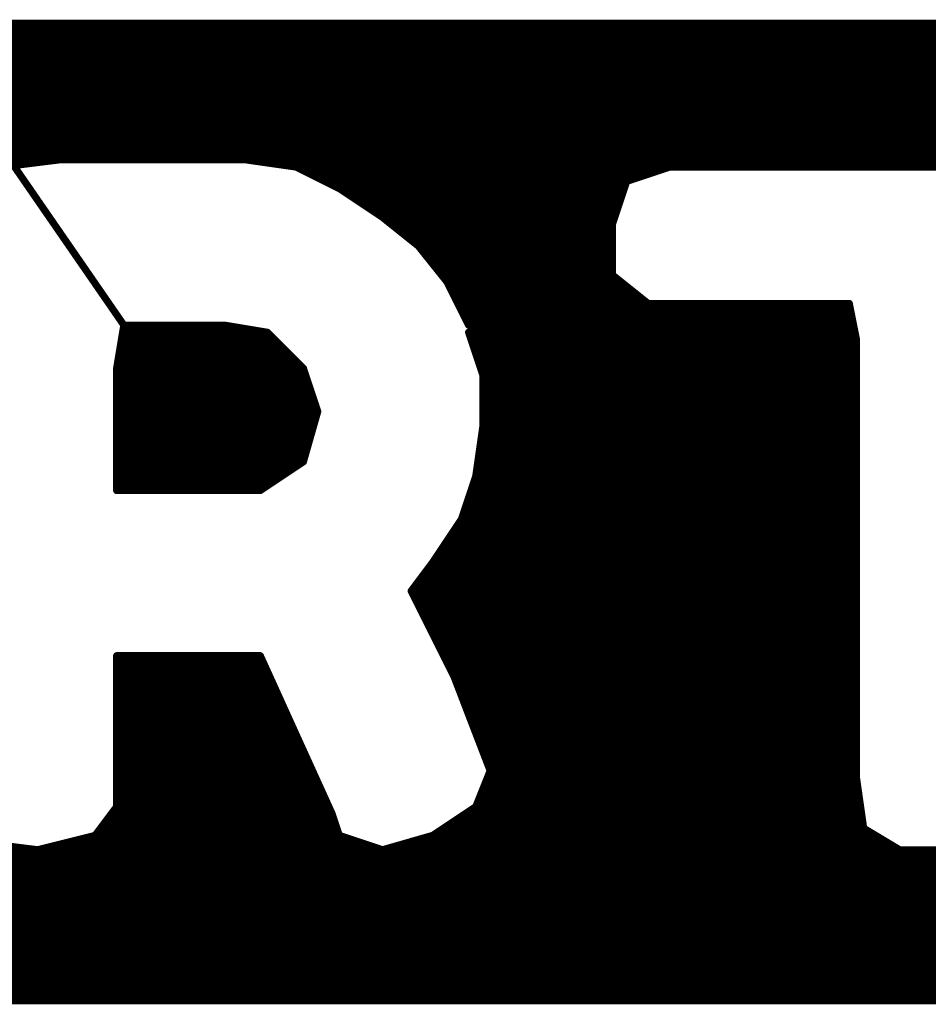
# Model space of a CAD drawing. Extents: x -35 to 35, y -57 to 81.
# Tile 67 of 153: x 6.16 to 7.42, y 9.47 to 10.85. Entities that reach past the tile are written whole.
import ezdxf

# ---------------------------------------------------------------- set-up
doc = ezdxf.new("R2010")
doc.units = 0
doc.layers.add('21', color=7, linetype='CONTINUOUS')

msp = doc.modelspace()

# ---------------------------------------------------------------- linework, layer by layer
at = {"layer": '21', "const_width": 0.01}
for points in [[(9.054, 10.84), (6.014, 10.84)], [(6.014, 10.84), (6.304, 10.42)], [(6.304, 10.42), (6.014, 10.84)], [(6.0209, 10.83), (9.124, 10.83)], [(6.0278, 10.82), (9.154, 10.82)], [(6.0347, 10.81), (9.184, 10.81)], [(6.0416, 10.8), (9.219, 10.8)], [(6.0485, 10.79), (9.254, 10.79)], [(6.0554, 10.78), (9.274, 10.78)], [(6.0623, 10.77), (9.294, 10.77)], [(6.0692, 10.76), (9.314, 10.76)], [(6.0761, 10.75), (9.334, 10.75)], [(6.0831, 10.74), (9.354, 10.74)], [(6.09, 10.73), (9.374, 10.73)], [(6.0969, 10.72), (9.3865, 10.72)], [(6.1038, 10.71), (9.399, 10.71)], [(6.1107, 10.7), (9.4115, 10.7)], [(6.1176, 10.69), (9.424, 10.69)], [(6.1245, 10.68), (9.434, 10.68)], [(6.1314, 10.67), (9.444, 10.67)], [(6.1383, 10.66), (8.694, 10.66)], [(6.134, 10.64), (6.214, 10.65)], [(6.1452, 10.65), (8.682, 10.65)], [(6.214, 10.65), (6.474, 10.65)], [(6.474, 10.65), (6.544, 10.64)], [(6.544, 10.64), (6.604, 10.61)], [(6.544, 10.64), (8.154, 10.64)], [(7.004, 10.62), (7.064, 10.64)], [(7.064, 10.64), (7.834, 10.64)], [(6.564, 10.63), (7.034, 10.63)], [(6.1659, 10.62), (6.1659, 10.62)], [(6.584, 10.62), (7.004, 10.62)], [(6.984, 10.56), (7.004, 10.62)], [(6.1728, 10.61), (6.1728, 10.61)], [(6.1797, 10.6), (6.1797, 10.6)], [(6.604, 10.61), (6.664, 10.57)], [(6.604, 10.61), (7.0007, 10.61)], [(6.619, 10.6), (6.9973, 10.6)], [(6.1866, 10.59), (6.1866, 10.59)], [(6.634, 10.59), (6.994, 10.59)], [(6.1935, 10.58), (6.1935, 10.58)], [(6.649, 10.58), (6.9907, 10.58)], [(6.2004, 10.57), (6.2004, 10.57)], [(6.2073, 10.56), (6.2073, 10.56)], [(6.664, 10.57), (6.714, 10.53)], [(6.664, 10.57), (6.9873, 10.57)], [(6.6765, 10.56), (6.984, 10.56)], [(6.984, 10.49), (6.984, 10.56)], [(6.2142, 10.55), (6.2142, 10.55)], [(6.689, 10.55), (6.984, 10.55)], [(6.2211, 10.54), (6.2211, 10.54)], [(6.7015, 10.54), (6.984, 10.54)], [(6.228, 10.53), (6.2281, 10.53)], [(6.235, 10.52), (6.235, 10.52)], [(6.714, 10.53), (6.754, 10.48)], [(6.714, 10.53), (6.984, 10.53)], [(6.722, 10.52), (6.984, 10.52)], [(6.2419, 10.51), (6.2419, 10.51)], [(6.73, 10.51), (6.984, 10.51)], [(6.2488, 10.5), (6.2488, 10.5)], [(6.2557, 10.49), (6.2557, 10.49)], [(6.738, 10.5), (6.984, 10.5)], [(6.746, 10.49), (6.984, 10.49)], [(6.784, 10.42), (6.984, 10.49)], [(6.984, 10.49), (6.784, 10.41)], [(7.034, 10.45), (6.984, 10.49)], [(6.2626, 10.48), (6.2626, 10.48)], [(6.754, 10.48), (6.784, 10.42)], [(6.754, 10.48), (6.9554, 10.48)], [(6.959, 10.48), (6.9965, 10.48)], [(6.2695, 10.47), (6.2695, 10.47)], [(6.759, 10.47), (6.9269, 10.47)], [(6.934, 10.47), (7.009, 10.47)], [(6.2764, 10.46), (6.2764, 10.46)], [(6.2833, 10.45), (6.2833, 10.45)], [(6.764, 10.46), (6.8983, 10.46)], [(6.769, 10.45), (6.8697, 10.45)], [(6.884, 10.45), (7.034, 10.45)], [(6.909, 10.46), (7.0215, 10.46)], [(7.314, 10.45), (7.034, 10.45)], [(7.324, 10.4), (7.314, 10.45)], [(6.2902, 10.44), (6.2902, 10.44)], [(6.774, 10.44), (6.8411, 10.44)], [(6.859, 10.44), (7.316, 10.44)], [(6.2971, 10.43), (6.2971, 10.43)], [(6.779, 10.43), (6.8126, 10.43)], [(6.834, 10.43), (7.318, 10.43)], [(6.294, 10.36), (6.304, 10.42)], [(6.3023, 10.41), (6.504, 10.41)], [(6.304, 10.42), (6.444, 10.42)], [(6.444, 10.42), (6.504, 10.41)], [(6.504, 10.41), (6.554, 10.36)], [(6.784, 10.41), (6.804, 10.35)], [(6.784, 10.41), (7.322, 10.41)], [(6.809, 10.42), (7.32, 10.42)], [(6.3007, 10.4), (6.514, 10.4)], [(6.7873, 10.4), (7.324, 10.4)], [(7.324, 9.79), (7.324, 10.4)], [(6.2973, 10.38), (6.534, 10.38)], [(6.299, 10.39), (6.524, 10.39)], [(6.7907, 10.39), (7.324, 10.39)], [(6.794, 10.38), (7.324, 10.38)], [(6.2957, 10.37), (6.544, 10.37)], [(6.7973, 10.37), (7.324, 10.37)], [(6.294, 10.19), (6.294, 10.36)], [(6.294, 10.36), (6.554, 10.36)], [(6.554, 10.36), (6.574, 10.3)], [(6.8007, 10.36), (7.324, 10.36)], [(6.294, 10.35), (6.5573, 10.35)], [(6.294, 10.34), (6.5607, 10.34)], [(6.804, 10.35), (6.804, 10.28)], [(6.804, 10.35), (7.324, 10.35)], [(6.804, 10.34), (7.324, 10.34)], [(6.294, 10.33), (6.564, 10.33)], [(6.804, 10.33), (7.324, 10.33)], [(6.294, 10.32), (6.5673, 10.32)], [(6.804, 10.32), (7.324, 10.32)], [(6.294, 10.31), (6.5707, 10.31)], [(6.294, 10.3), (6.574, 10.3)], [(6.574, 10.3), (6.554, 10.23)], [(6.804, 10.31), (7.324, 10.31)], [(6.804, 10.3), (7.324, 10.3)], [(6.294, 10.29), (6.5711, 10.29)], [(6.804, 10.29), (7.324, 10.29)], [(6.294, 10.28), (6.5683, 10.28)], [(6.804, 10.28), (6.794, 10.21)], [(6.804, 10.28), (7.324, 10.28)], [(6.294, 10.27), (6.5654, 10.27)], [(6.294, 10.26), (6.5626, 10.26)], [(6.8011, 10.26), (7.324, 10.26)], [(6.8026, 10.27), (7.324, 10.27)], [(6.294, 10.25), (6.5597, 10.25)], [(6.7997, 10.25), (7.324, 10.25)], [(6.294, 10.24), (6.5569, 10.24)], [(6.294, 10.23), (6.554, 10.23)], [(6.554, 10.23), (6.494, 10.19)], [(6.7969, 10.23), (7.324, 10.23)], [(6.7983, 10.24), (7.324, 10.24)], [(6.294, 10.22), (6.539, 10.22)], [(6.7954, 10.22), (7.324, 10.22)], [(6.294, 10.21), (6.524, 10.21)], [(6.794, 10.21), (6.774, 10.15)], [(6.794, 10.21), (7.324, 10.21)], [(6.294, 10.2), (6.509, 10.2)], [(6.494, 10.19), (6.294, 10.19)], [(6.294, 10.19), (6.494, 10.19)], [(6.7873, 10.19), (7.324, 10.19)], [(6.7907, 10.2), (7.324, 10.2)], [(6.784, 10.18), (7.324, 10.18)], [(6.7807, 10.17), (7.324, 10.17)], [(6.774, 10.15), (6.734, 10.09)], [(6.774, 10.15), (7.324, 10.15)], [(6.7773, 10.16), (7.324, 10.16)], [(6.7673, 10.14), (7.324, 10.14)], [(6.754, 10.12), (7.324, 10.12)], [(6.7607, 10.13), (7.324, 10.13)], [(6.7473, 10.11), (7.324, 10.11)], [(6.7407, 10.1), (7.324, 10.1)], [(6.734, 10.09), (6.704, 10.05)], [(6.7265, 10.08), (7.324, 10.08)], [(6.734, 10.09), (7.324, 10.09)], [(6.719, 10.07), (7.324, 10.07)], [(6.7115, 10.06), (7.324, 10.06)], [(6.704, 10.05), (6.764, 9.93)], [(6.704, 10.05), (7.324, 10.05)], [(6.709, 10.04), (7.324, 10.04)], [(6.714, 10.03), (7.324, 10.03)], [(6.719, 10.02), (7.324, 10.02)], [(6.724, 10.01), (7.324, 10.01)], [(6.729, 10), (7.324, 10)], [(6.734, 9.99), (7.324, 9.99)], [(6.739, 9.98), (7.324, 9.98)], [(6.744, 9.97), (7.324, 9.97)], [(6.494, 9.96), (6.294, 9.96)], [(6.294, 9.96), (6.294, 9.75)], [(6.594, 9.74), (6.494, 9.96)], [(6.749, 9.96), (7.324, 9.96)], [(6.294, 9.95), (6.4985, 9.95)], [(6.754, 9.95), (7.324, 9.95)], [(6.294, 9.94), (6.5031, 9.94)], [(6.294, 9.93), (6.5076, 9.93)], [(6.759, 9.94), (7.324, 9.94)], [(6.764, 9.93), (6.814, 9.8)], [(6.764, 9.93), (7.324, 9.93)], [(6.294, 9.92), (6.5122, 9.92)], [(6.7678, 9.92), (7.324, 9.92)], [(6.294, 9.91), (6.5167, 9.91)], [(6.7717, 9.91), (7.324, 9.91)], [(6.294, 9.9), (6.5213, 9.9)], [(6.294, 9.89), (6.5258, 9.89)], [(6.7755, 9.9), (7.324, 9.9)], [(6.7794, 9.89), (7.324, 9.89)], [(6.294, 9.88), (6.5304, 9.88)], [(6.7832, 9.88), (7.324, 9.88)], [(6.294, 9.87), (6.5349, 9.87)], [(6.294, 9.86), (6.5395, 9.86)], [(6.7871, 9.87), (7.324, 9.87)], [(6.7909, 9.86), (7.324, 9.86)], [(6.294, 9.85), (6.544, 9.85)], [(6.7948, 9.85), (7.324, 9.85)], [(6.294, 9.84), (6.5485, 9.84)], [(6.7986, 9.84), (7.324, 9.84)], [(6.294, 9.83), (6.5531, 9.83)], [(6.294, 9.82), (6.5576, 9.82)], [(6.8025, 9.83), (7.324, 9.83)], [(6.8063, 9.82), (7.324, 9.82)], [(6.294, 9.81), (6.5622, 9.81)], [(6.8102, 9.81), (7.324, 9.81)], [(6.294, 9.8), (6.5667, 9.8)], [(6.814, 9.8), (6.794, 9.75)], [(6.814, 9.8), (7.324, 9.8)], [(6.294, 9.79), (6.5713, 9.79)], [(6.294, 9.78), (6.5758, 9.78)], [(6.806, 9.78), (7.3254, 9.78)], [(6.81, 9.79), (7.324, 9.79)], [(7.334, 9.72), (7.324, 9.79)], [(6.294, 9.77), (6.5804, 9.77)], [(6.802, 9.77), (7.3269, 9.77)], [(6.294, 9.75), (6.264, 9.71)], [(6.294, 9.76), (6.5849, 9.76)], [(6.294, 9.75), (6.5895, 9.75)], [(6.794, 9.75), (6.734, 9.71)], [(6.794, 9.75), (7.3297, 9.75)], [(6.798, 9.76), (7.3283, 9.76)], [(6.2865, 9.74), (6.594, 9.74)], [(6.604, 9.71), (6.594, 9.74)], [(6.779, 9.74), (7.3311, 9.74)], [(6.279, 9.73), (6.5973, 9.73)], [(6.764, 9.73), (7.3326, 9.73)], [(6.264, 9.71), (6.184, 9.69)], [(6.264, 9.71), (6.604, 9.71)], [(6.2715, 9.72), (6.6007, 9.72)], [(6.664, 9.69), (6.604, 9.71)], [(6.734, 9.71), (6.664, 9.69)], [(6.734, 9.71), (7.3507, 9.71)], [(6.749, 9.72), (7.334, 9.72)], [(7.384, 9.69), (7.334, 9.72)], [(6.184, 9.69), (6.104, 9.7)], [(6.224, 9.7), (6.634, 9.7)], [(6.699, 9.7), (7.3673, 9.7)], [(5.524, 9.69), (6.184, 9.69)], [(6.184, 9.69), (6.664, 9.69)], [(6.664, 9.69), (7.384, 9.69)], [(7.464, 9.69), (7.384, 9.69)], [(5.534, 9.68), (9.484, 9.68)], [(5.544, 9.67), (9.474, 9.67)], [(5.554, 9.66), (9.4615, 9.66)], [(5.564, 9.65), (9.449, 9.65)], [(5.574, 9.64), (9.4365, 9.64)], [(5.5865, 9.63), (9.424, 9.63)], [(5.599, 9.62), (9.4115, 9.62)], [(5.6115, 9.61), (9.399, 9.61)], [(5.624, 9.6), (9.3865, 9.6)], [(5.644, 9.59), (9.374, 9.59)], [(5.664, 9.58), (9.354, 9.58)], [(5.684, 9.57), (9.334, 9.57)], [(5.704, 9.56), (9.314, 9.56)], [(5.724, 9.55), (9.294, 9.55)], [(5.744, 9.54), (9.274, 9.54)], [(5.7673, 9.53), (9.254, 9.53)], [(5.7907, 9.52), (9.219, 9.52)], [(5.814, 9.51), (9.184, 9.51)], [(5.874, 9.5), (9.154, 9.5)], [(5.944, 9.49), (9.124, 9.49)], [(6.014, 9.48), (9.054, 9.48)], [(6.014, 9.48), (9.054, 9.48)]]:
    msp.add_lwpolyline(points, dxfattribs=at)
at = {"layer": '21', "const_width": 0.005}
for points in [[(6.214, 10.6525, 1), (6.214, 10.6475)], [(6.2143, 10.6475, 1), (6.2137, 10.6525)], [(6.4744, 10.6525, 1), (6.4736, 10.6475)], [(6.474, 10.6475, 1), (6.474, 10.6525)], [(6.5451, 10.6422, 1), (6.5429, 10.6378)], [(6.544, 10.6425, 1), (6.544, 10.6375)], [(6.5436, 10.6375, 1), (6.5444, 10.6425)], [(7.064, 10.6425, 1), (7.064, 10.6375)], [(7.0648, 10.6376, 1), (7.0632, 10.6424)], [(6.564, 10.6325, 1), (6.564, 10.6275)], [(7.034, 10.6275, 1), (7.034, 10.6325)], [(6.1659, 10.6225, 1), (6.1659, 10.6175)], [(6.1659, 10.6175, 1), (6.1659, 10.6225)], [(6.584, 10.6225, 1), (6.584, 10.6175)], [(7.0032, 10.6224, 1), (7.0048, 10.6176)], [(7.0064, 10.6192, 1), (7.0016, 10.6208)], [(7.004, 10.6175, 1), (7.004, 10.6225)], [(6.1728, 10.6125, 1), (6.1728, 10.6075)], [(6.1728, 10.6075, 1), (6.1728, 10.6125)], [(6.1797, 10.6025, 1), (6.1797, 10.5975)], [(6.1797, 10.5975, 1), (6.1797, 10.6025)], [(6.6054, 10.6121, 1), (6.6026, 10.6079)], [(6.604, 10.6125, 1), (6.604, 10.6075)], [(6.6029, 10.6078, 1), (6.6051, 10.6122)], [(6.619, 10.6025, 1), (6.619, 10.5975)], [(6.9973, 10.5975, 1), (6.9973, 10.6025)], [(7.0007, 10.6075, 1), (7.0007, 10.6125)], [(6.1866, 10.5925, 1), (6.1866, 10.5875)], [(6.1866, 10.5875, 1), (6.1866, 10.5925)], [(6.634, 10.5925, 1), (6.634, 10.5875)], [(6.994, 10.5875, 1), (6.994, 10.5925)], [(6.1935, 10.5825, 1), (6.1935, 10.5775)], [(6.1935, 10.5775, 1), (6.1935, 10.5825)], [(6.649, 10.5825, 1), (6.649, 10.5775)], [(6.9907, 10.5775, 1), (6.9907, 10.5825)], [(6.2004, 10.5725, 1), (6.2004, 10.5675)], [(6.2004, 10.5675, 1), (6.2004, 10.5725)], [(6.2073, 10.5625, 1), (6.2073, 10.5575)], [(6.2073, 10.5575, 1), (6.2073, 10.5625)], [(6.6656, 10.572, 1), (6.6624, 10.568)], [(6.664, 10.5725, 1), (6.664, 10.5675)], [(6.6626, 10.5679, 1), (6.6654, 10.5721)], [(6.6765, 10.5625, 1), (6.6765, 10.5575)], [(6.9865, 10.56, 1), (6.9815, 10.56)], [(6.9816, 10.5608, 1), (6.9864, 10.5592)], [(6.984, 10.5575, 1), (6.984, 10.5625)], [(6.9873, 10.5675, 1), (6.9873, 10.5725)], [(6.2142, 10.5525, 1), (6.2142, 10.5475)], [(6.2142, 10.5475, 1), (6.2142, 10.5525)], [(6.689, 10.5525, 1), (6.689, 10.5475)], [(6.984, 10.5475, 1), (6.984, 10.5525)], [(6.2211, 10.5425, 1), (6.2211, 10.5375)], [(6.2211, 10.5375, 1), (6.2211, 10.5425)], [(6.7015, 10.5425, 1), (6.7015, 10.5375)], [(6.984, 10.5375, 1), (6.984, 10.5425)], [(6.228, 10.5325, 1), (6.228, 10.5275)], [(6.2281, 10.5275, 1), (6.2281, 10.5325)], [(6.235, 10.5225, 1), (6.235, 10.5175)], [(6.235, 10.5175, 1), (6.235, 10.5225)], [(6.716, 10.5316, 1), (6.712, 10.5284)], [(6.714, 10.5325, 1), (6.714, 10.5275)], [(6.7124, 10.528, 1), (6.7156, 10.532)], [(6.722, 10.5225, 1), (6.722, 10.5175)], [(6.984, 10.5275, 1), (6.984, 10.5325)], [(6.984, 10.5175, 1), (6.984, 10.5225)], [(6.2419, 10.5125, 1), (6.2419, 10.5075)], [(6.2419, 10.5075, 1), (6.2419, 10.5125)], [(6.73, 10.5125, 1), (6.73, 10.5075)], [(6.984, 10.5075, 1), (6.984, 10.5125)], [(6.2488, 10.5025, 1), (6.2488, 10.4975)], [(6.2488, 10.4975, 1), (6.2488, 10.5025)], [(6.2557, 10.4925, 1), (6.2557, 10.4875)], [(6.2557, 10.4875, 1), (6.2557, 10.4925)], [(6.738, 10.5025, 1), (6.738, 10.4975)], [(6.746, 10.4925, 1), (6.746, 10.4875)], [(6.9856, 10.492, 1), (6.9824, 10.488)], [(6.9849, 10.4877, 1), (6.9831, 10.4923)], [(6.9848, 10.4876, 1), (6.9832, 10.4924)], [(6.984, 10.4975, 1), (6.984, 10.5025)], [(6.984, 10.4875, 1), (6.984, 10.4925)], [(6.2626, 10.4825, 1), (6.2626, 10.4775)], [(6.2626, 10.4775, 1), (6.2626, 10.4825)], [(6.7562, 10.4811, 1), (6.7518, 10.4789)], [(6.754, 10.4825, 1), (6.754, 10.4775)], [(6.752, 10.4784, 1), (6.756, 10.4816)], [(6.9554, 10.4775, 1), (6.9554, 10.4825)], [(6.959, 10.4825, 1), (6.959, 10.4775)], [(6.9815, 10.49, 1), (6.9865, 10.49)], [(6.9965, 10.4775, 1), (6.9965, 10.4825)], [(6.2695, 10.4725, 1), (6.2695, 10.4675)], [(6.2695, 10.4675, 1), (6.2695, 10.4725)], [(6.759, 10.4725, 1), (6.759, 10.4675)], [(6.9269, 10.4675, 1), (6.9269, 10.4725)], [(6.934, 10.4725, 1), (6.934, 10.4675)], [(7.009, 10.4675, 1), (7.009, 10.4725)], [(6.2764, 10.4625, 1), (6.2764, 10.4575)], [(6.2764, 10.4575, 1), (6.2764, 10.4625)], [(6.2833, 10.4525, 1), (6.2833, 10.4475)], [(6.2833, 10.4475, 1), (6.2833, 10.4525)], [(6.764, 10.4625, 1), (6.764, 10.4575)], [(6.769, 10.4525, 1), (6.769, 10.4475)], [(6.8697, 10.4475, 1), (6.8697, 10.4525)], [(6.884, 10.4525, 1), (6.884, 10.4475)], [(6.8983, 10.4575, 1), (6.8983, 10.4625)], [(6.909, 10.4625, 1), (6.909, 10.4575)], [(7.0215, 10.4575, 1), (7.0215, 10.4625)], [(7.034, 10.4525, 1), (7.034, 10.4475)], [(7.0324, 10.448, 1), (7.0356, 10.452)], [(7.034, 10.4475, 1), (7.034, 10.4525)], [(7.3165, 10.4505, 1), (7.3115, 10.4495)], [(7.314, 10.4475, 1), (7.314, 10.4525)], [(6.2902, 10.4425, 1), (6.2902, 10.4375)], [(6.2902, 10.4375, 1), (6.2902, 10.4425)], [(6.774, 10.4425, 1), (6.774, 10.4375)], [(6.8411, 10.4375, 1), (6.8411, 10.4425)], [(6.859, 10.4425, 1), (6.859, 10.4375)], [(7.316, 10.4375, 1), (7.316, 10.4425)], [(6.2971, 10.4325, 1), (6.2971, 10.4275)], [(6.2971, 10.4275, 1), (6.2971, 10.4325)], [(6.779, 10.4325, 1), (6.779, 10.4275)], [(6.8126, 10.4275, 1), (6.8126, 10.4325)], [(6.834, 10.4325, 1), (6.834, 10.4275)], [(7.318, 10.4275, 1), (7.318, 10.4325)], [(6.3023, 10.4125, 1), (6.3023, 10.4075)], [(6.304, 10.4225, 1), (6.304, 10.4175)], [(6.3065, 10.4196, 1), (6.3015, 10.4204)], [(6.3019, 10.4186, 1), (6.3061, 10.4214)], [(6.3019, 10.4186, 1), (6.3061, 10.4214)], [(6.4444, 10.4225, 1), (6.4436, 10.4175)], [(6.444, 10.4175, 1), (6.444, 10.4225)], [(6.5058, 10.4118, 1), (6.5022, 10.4082)], [(6.5036, 10.4075, 1), (6.5044, 10.4125)], [(6.504, 10.4075, 1), (6.504, 10.4125)], [(6.7832, 10.4224, 1), (6.7848, 10.4176)], [(6.7864, 10.4108, 1), (6.7816, 10.4092)], [(6.784, 10.4125, 1), (6.784, 10.4075)], [(6.7831, 10.4123, 1), (6.7849, 10.4077)], [(6.7818, 10.4189, 1), (6.7862, 10.4211)], [(6.809, 10.4225, 1), (6.809, 10.4175)], [(7.32, 10.4175, 1), (7.32, 10.4225)], [(7.322, 10.4075, 1), (7.322, 10.4125)], [(6.3007, 10.4025, 1), (6.3007, 10.3975)], [(6.514, 10.3975, 1), (6.514, 10.4025)], [(6.7873, 10.4025, 1), (6.7873, 10.3975)], [(7.3265, 10.4, 1), (7.3215, 10.4)], [(7.3215, 10.3995, 1), (7.3265, 10.4005)], [(7.324, 10.3975, 1), (7.324, 10.4025)], [(6.2973, 10.3825, 1), (6.2973, 10.3775)], [(6.299, 10.3925, 1), (6.299, 10.3875)], [(6.524, 10.3875, 1), (6.524, 10.3925)], [(6.534, 10.3775, 1), (6.534, 10.3825)], [(6.7907, 10.3925, 1), (6.7907, 10.3875)], [(6.794, 10.3825, 1), (6.794, 10.3775)], [(7.324, 10.3875, 1), (7.324, 10.3925)], [(7.324, 10.3775, 1), (7.324, 10.3825)], [(6.2957, 10.3725, 1), (6.2957, 10.3675)], [(6.544, 10.3675, 1), (6.544, 10.3725)], [(6.7973, 10.3725, 1), (6.7973, 10.3675)], [(7.324, 10.3675, 1), (7.324, 10.3725)], [(6.2965, 10.36, 1), (6.2915, 10.36)], [(6.294, 10.3625, 1), (6.294, 10.3575)], [(6.2915, 10.3604, 1), (6.2965, 10.3596)], [(6.5564, 10.3608, 1), (6.5516, 10.3592)], [(6.5522, 10.3582, 1), (6.5558, 10.3618)], [(6.554, 10.3575, 1), (6.554, 10.3625)], [(6.8007, 10.3625, 1), (6.8007, 10.3575)], [(7.324, 10.3575, 1), (7.324, 10.3625)], [(6.294, 10.3525, 1), (6.294, 10.3475)], [(6.294, 10.3425, 1), (6.294, 10.3375)], [(6.5573, 10.3475, 1), (6.5573, 10.3525)], [(6.5607, 10.3375, 1), (6.5607, 10.3425)], [(6.8065, 10.35, 1), (6.8015, 10.35)], [(6.804, 10.3525, 1), (6.804, 10.3475)], [(6.804, 10.3425, 1), (6.804, 10.3375)], [(6.8016, 10.3492, 1), (6.8064, 10.3508)], [(7.324, 10.3475, 1), (7.324, 10.3525)], [(7.324, 10.3375, 1), (7.324, 10.3425)], [(6.294, 10.3325, 1), (6.294, 10.3275)], [(6.564, 10.3275, 1), (6.564, 10.3325)], [(6.804, 10.3325, 1), (6.804, 10.3275)], [(7.324, 10.3275, 1), (7.324, 10.3325)], [(6.294, 10.3225, 1), (6.294, 10.3175)], [(6.5673, 10.3175, 1), (6.5673, 10.3225)], [(6.804, 10.3225, 1), (6.804, 10.3175)], [(7.324, 10.3175, 1), (7.324, 10.3225)], [(6.294, 10.3125, 1), (6.294, 10.3075)], [(6.294, 10.3025, 1), (6.294, 10.2975)], [(6.5707, 10.3075, 1), (6.5707, 10.3125)], [(6.5764, 10.2993, 1), (6.5716, 10.3007)], [(6.5716, 10.2992, 1), (6.5764, 10.3008)], [(6.574, 10.2975, 1), (6.574, 10.3025)], [(6.804, 10.3125, 1), (6.804, 10.3075)], [(6.804, 10.3025, 1), (6.804, 10.2975)], [(7.324, 10.3075, 1), (7.324, 10.3125)], [(7.324, 10.2975, 1), (7.324, 10.3025)], [(6.294, 10.2925, 1), (6.294, 10.2875)], [(6.5711, 10.2875, 1), (6.5711, 10.2925)], [(6.804, 10.2925, 1), (6.804, 10.2875)], [(7.324, 10.2875, 1), (7.324, 10.2925)], [(6.294, 10.2825, 1), (6.294, 10.2775)], [(6.5683, 10.2775, 1), (6.5683, 10.2825)], [(6.8065, 10.2796, 1), (6.8015, 10.2804)], [(6.804, 10.2825, 1), (6.804, 10.2775)], [(6.8015, 10.28, 1), (6.8065, 10.28)], [(7.324, 10.2775, 1), (7.324, 10.2825)], [(6.294, 10.2725, 1), (6.294, 10.2675)], [(6.294, 10.2625, 1), (6.294, 10.2575)], [(6.5626, 10.2575, 1), (6.5626, 10.2625)], [(6.5654, 10.2675, 1), (6.5654, 10.2725)], [(6.8011, 10.2625, 1), (6.8011, 10.2575)], [(6.8026, 10.2725, 1), (6.8026, 10.2675)], [(7.324, 10.2675, 1), (7.324, 10.2725)], [(7.324, 10.2575, 1), (7.324, 10.2625)], [(6.294, 10.2525, 1), (6.294, 10.2475)], [(6.5597, 10.2475, 1), (6.5597, 10.2525)], [(6.7997, 10.2525, 1), (6.7997, 10.2475)], [(7.324, 10.2475, 1), (7.324, 10.2525)], [(6.294, 10.2425, 1), (6.294, 10.2375)], [(6.294, 10.2325, 1), (6.294, 10.2275)], [(6.5554, 10.2279, 1), (6.5526, 10.2321)], [(6.554, 10.2275, 1), (6.554, 10.2325)], [(6.5569, 10.2375, 1), (6.5569, 10.2425)], [(6.7969, 10.2325, 1), (6.7969, 10.2275)], [(6.7983, 10.2425, 1), (6.7983, 10.2375)], [(7.324, 10.2375, 1), (7.324, 10.2425)], [(7.324, 10.2275, 1), (7.324, 10.2325)], [(6.294, 10.2225, 1), (6.294, 10.2175)], [(6.539, 10.2175, 1), (6.539, 10.2225)], [(6.5516, 10.2307, 1), (6.5564, 10.2293)], [(6.7954, 10.2225, 1), (6.7954, 10.2175)], [(7.324, 10.2175, 1), (7.324, 10.2225)], [(6.294, 10.2125, 1), (6.294, 10.2075)], [(6.524, 10.2075, 1), (6.524, 10.2125)], [(6.794, 10.2125, 1), (6.794, 10.2075)], [(6.7915, 10.2104, 1), (6.7965, 10.2096)], [(6.7964, 10.2092, 1), (6.7916, 10.2108)], [(7.324, 10.2075, 1), (7.324, 10.2125)], [(6.294, 10.2025, 1), (6.294, 10.1975)], [(6.294, 10.1925, 1), (6.294, 10.1875)], [(6.294, 10.1925, 1), (6.294, 10.1875)], [(6.4926, 10.1921, 1), (6.4954, 10.1879)], [(6.494, 10.1875, 1), (6.494, 10.1925)], [(6.494, 10.1875, 1), (6.494, 10.1925)], [(6.509, 10.1975, 1), (6.509, 10.2025)], [(6.7873, 10.1925, 1), (6.7873, 10.1875)], [(6.7907, 10.2025, 1), (6.7907, 10.1975)], [(7.324, 10.1975, 1), (7.324, 10.2025)], [(7.324, 10.1875, 1), (7.324, 10.1925)], [(6.2915, 10.19, 1), (6.2965, 10.19)], [(6.784, 10.1825, 1), (6.784, 10.1775)], [(7.324, 10.1775, 1), (7.324, 10.1825)], [(6.7807, 10.1725, 1), (6.7807, 10.1675)], [(7.324, 10.1675, 1), (7.324, 10.1725)], [(6.774, 10.1525, 1), (6.774, 10.1475)], [(6.7716, 10.1508, 1), (6.7764, 10.1492)], [(6.7761, 10.1486, 1), (6.7719, 10.1514)], [(6.7773, 10.1625, 1), (6.7773, 10.1575)], [(7.324, 10.1575, 1), (7.324, 10.1625)], [(7.324, 10.1475, 1), (7.324, 10.1525)], [(6.7673, 10.1425, 1), (6.7673, 10.1375)], [(7.324, 10.1375, 1), (7.324, 10.1425)], [(6.754, 10.1225, 1), (6.754, 10.1175)], [(6.7607, 10.1325, 1), (6.7607, 10.1275)], [(7.324, 10.1275, 1), (7.324, 10.1325)], [(7.324, 10.1175, 1), (7.324, 10.1225)], [(6.7473, 10.1125, 1), (6.7473, 10.1075)], [(7.324, 10.1075, 1), (7.324, 10.1125)], [(6.7407, 10.1025, 1), (6.7407, 10.0975)], [(7.324, 10.0975, 1), (7.324, 10.1025)], [(6.7265, 10.0825, 1), (6.7265, 10.0775)], [(6.734, 10.0925, 1), (6.734, 10.0875)], [(6.7319, 10.0914, 1), (6.7361, 10.0886)], [(6.736, 10.0885, 1), (6.732, 10.0915)], [(7.324, 10.0875, 1), (7.324, 10.0925)], [(7.324, 10.0775, 1), (7.324, 10.0825)], [(6.719, 10.0725, 1), (6.719, 10.0675)], [(7.324, 10.0675, 1), (7.324, 10.0725)], [(6.7115, 10.0625, 1), (6.7115, 10.0575)], [(7.324, 10.0575, 1), (7.324, 10.0625)], [(6.7062, 10.0511, 1), (6.7018, 10.0489)], [(6.704, 10.0525, 1), (6.704, 10.0475)], [(6.702, 10.0515, 1), (6.706, 10.0485)], [(6.709, 10.0425, 1), (6.709, 10.0375)], [(7.324, 10.0475, 1), (7.324, 10.0525)], [(7.324, 10.0375, 1), (7.324, 10.0425)], [(6.714, 10.0325, 1), (6.714, 10.0275)], [(7.324, 10.0275, 1), (7.324, 10.0325)], [(6.719, 10.0225, 1), (6.719, 10.0175)], [(6.724, 10.0125, 1), (6.724, 10.0075)], [(7.324, 10.0175, 1), (7.324, 10.0225)], [(7.324, 10.0075, 1), (7.324, 10.0125)], [(6.729, 10.0025, 1), (6.729, 9.9975)], [(7.324, 9.9975, 1), (7.324, 10.0025)], [(6.734, 9.9925, 1), (6.734, 9.9875)], [(7.324, 9.9875, 1), (7.324, 9.9925)], [(6.739, 9.9825, 1), (6.739, 9.9775)], [(6.744, 9.9725, 1), (6.744, 9.9675)], [(7.324, 9.9775, 1), (7.324, 9.9825)], [(7.324, 9.9675, 1), (7.324, 9.9725)], [(6.294, 9.9625, 1), (6.294, 9.9575)], [(6.2965, 9.96, 1), (6.2915, 9.96)], [(6.4963, 9.961, 1), (6.4917, 9.959)], [(6.494, 9.9575, 1), (6.494, 9.9625)], [(6.749, 9.9625, 1), (6.749, 9.9575)], [(7.324, 9.9575, 1), (7.324, 9.9625)], [(6.294, 9.9525, 1), (6.294, 9.9475)], [(6.4985, 9.9475, 1), (6.4985, 9.9525)], [(6.754, 9.9525, 1), (6.754, 9.9475)], [(7.324, 9.9475, 1), (7.324, 9.9525)], [(6.294, 9.9425, 1), (6.294, 9.9375)], [(6.294, 9.9325, 1), (6.294, 9.9275)], [(6.5031, 9.9375, 1), (6.5031, 9.9425)], [(6.5076, 9.9275, 1), (6.5076, 9.9325)], [(6.759, 9.9425, 1), (6.759, 9.9375)], [(6.7663, 9.9309, 1), (6.7617, 9.9291)], [(6.764, 9.9325, 1), (6.764, 9.9275)], [(6.7618, 9.9289, 1), (6.7662, 9.9311)], [(7.324, 9.9375, 1), (7.324, 9.9425)], [(7.324, 9.9275, 1), (7.324, 9.9325)], [(6.294, 9.9225, 1), (6.294, 9.9175)], [(6.5122, 9.9175, 1), (6.5122, 9.9225)], [(6.7678, 9.9225, 1), (6.7678, 9.9175)], [(7.324, 9.9175, 1), (7.324, 9.9225)], [(6.294, 9.9125, 1), (6.294, 9.9075)], [(6.5167, 9.9075, 1), (6.5167, 9.9125)], [(6.7717, 9.9125, 1), (6.7717, 9.9075)], [(7.324, 9.9075, 1), (7.324, 9.9125)], [(6.294, 9.9025, 1), (6.294, 9.8975)], [(6.294, 9.8925, 1), (6.294, 9.8875)], [(6.5213, 9.8975, 1), (6.5213, 9.9025)], [(6.5258, 9.8875, 1), (6.5258, 9.8925)], [(6.7755, 9.9025, 1), (6.7755, 9.8975)], [(6.7794, 9.8925, 1), (6.7794, 9.8875)], [(7.324, 9.8975, 1), (7.324, 9.9025)], [(7.324, 9.8875, 1), (7.324, 9.8925)], [(6.294, 9.8825, 1), (6.294, 9.8775)], [(6.5304, 9.8775, 1), (6.5304, 9.8825)], [(6.7832, 9.8825, 1), (6.7832, 9.8775)], [(7.324, 9.8775, 1), (7.324, 9.8825)], [(6.294, 9.8725, 1), (6.294, 9.8675)], [(6.294, 9.8625, 1), (6.294, 9.8575)], [(6.5349, 9.8675, 1), (6.5349, 9.8725)], [(6.5395, 9.8575, 1), (6.5395, 9.8625)], [(6.7871, 9.8725, 1), (6.7871, 9.8675)], [(6.7909, 9.8625, 1), (6.7909, 9.8575)], [(7.324, 9.8675, 1), (7.324, 9.8725)], [(7.324, 9.8575, 1), (7.324, 9.8625)], [(6.294, 9.8525, 1), (6.294, 9.8475)], [(6.544, 9.8475, 1), (6.544, 9.8525)], [(6.7948, 9.8525, 1), (6.7948, 9.8475)], [(7.324, 9.8475, 1), (7.324, 9.8525)], [(6.294, 9.8425, 1), (6.294, 9.8375)], [(6.5485, 9.8375, 1), (6.5485, 9.8425)], [(6.7986, 9.8425, 1), (6.7986, 9.8375)], [(7.324, 9.8375, 1), (7.324, 9.8425)], [(6.294, 9.8325, 1), (6.294, 9.8275)], [(6.294, 9.8225, 1), (6.294, 9.8175)], [(6.5531, 9.8275, 1), (6.5531, 9.8325)], [(6.5576, 9.8175, 1), (6.5576, 9.8225)], [(6.8025, 9.8325, 1), (6.8025, 9.8275)], [(6.8063, 9.8225, 1), (6.8063, 9.8175)], [(7.324, 9.8275, 1), (7.324, 9.8325)], [(7.324, 9.8175, 1), (7.324, 9.8225)], [(6.294, 9.8125, 1), (6.294, 9.8075)], [(6.5622, 9.8075, 1), (6.5622, 9.8125)], [(6.8102, 9.8125, 1), (6.8102, 9.8075)], [(7.324, 9.8075, 1), (7.324, 9.8125)], [(6.294, 9.8025, 1), (6.294, 9.7975)], [(6.5667, 9.7975, 1), (6.5667, 9.8025)], [(6.814, 9.8025, 1), (6.814, 9.7975)], [(6.8163, 9.7991, 1), (6.8117, 9.8009)], [(6.8117, 9.7991, 1), (6.8163, 9.8009)], [(7.324, 9.7975, 1), (7.324, 9.8025)], [(6.294, 9.7925, 1), (6.294, 9.7875)], [(6.294, 9.7825, 1), (6.294, 9.7775)], [(6.5713, 9.7875, 1), (6.5713, 9.7925)], [(6.5758, 9.7775, 1), (6.5758, 9.7825)], [(6.806, 9.7825, 1), (6.806, 9.7775)], [(6.81, 9.7925, 1), (6.81, 9.7875)], [(7.3265, 9.7904, 1), (7.3215, 9.7896)], [(7.3215, 9.79, 1), (7.3265, 9.79)], [(7.324, 9.7875, 1), (7.324, 9.7925)], [(7.3254, 9.7775, 1), (7.3254, 9.7825)], [(6.294, 9.7725, 1), (6.294, 9.7675)], [(6.5804, 9.7675, 1), (6.5804, 9.7725)], [(6.802, 9.7725, 1), (6.802, 9.7675)], [(7.3269, 9.7675, 1), (7.3269, 9.7725)], [(6.294, 9.7625, 1), (6.294, 9.7575)], [(6.294, 9.7525, 1), (6.294, 9.7475)], [(6.296, 9.7485, 1), (6.292, 9.7515)], [(6.5849, 9.7575, 1), (6.5849, 9.7625)], [(6.5895, 9.7475, 1), (6.5895, 9.7525)], [(6.794, 9.7525, 1), (6.794, 9.7475)], [(6.7954, 9.7479, 1), (6.7926, 9.7521)], [(6.798, 9.7625, 1), (6.798, 9.7575)], [(7.3283, 9.7575, 1), (7.3283, 9.7625)], [(7.3297, 9.7475, 1), (7.3297, 9.7525)], [(6.2865, 9.7425, 1), (6.2865, 9.7375)], [(6.2915, 9.75, 1), (6.2965, 9.75)], [(6.5964, 9.7408, 1), (6.5916, 9.7392)], [(6.5917, 9.739, 1), (6.5963, 9.741)], [(6.594, 9.7375, 1), (6.594, 9.7425)], [(6.779, 9.7425, 1), (6.779, 9.7375)], [(6.7917, 9.7509, 1), (6.7963, 9.7491)], [(7.3311, 9.7375, 1), (7.3311, 9.7425)], [(6.279, 9.7325, 1), (6.279, 9.7275)], [(6.5973, 9.7275, 1), (6.5973, 9.7325)], [(6.764, 9.7325, 1), (6.764, 9.7275)], [(7.3326, 9.7275, 1), (7.3326, 9.7325)], [(6.264, 9.7125, 1), (6.264, 9.7075)], [(6.262, 9.7115, 1), (6.266, 9.7085)], [(6.2646, 9.7076, 1), (6.2634, 9.7124)], [(6.2715, 9.7225, 1), (6.2715, 9.7175)], [(6.6007, 9.7175, 1), (6.6007, 9.7225)], [(6.6048, 9.7124, 1), (6.6032, 9.7076)], [(6.604, 9.7075, 1), (6.604, 9.7125)], [(6.734, 9.7125, 1), (6.734, 9.7075)], [(6.7326, 9.7121, 1), (6.7354, 9.7079)], [(6.7347, 9.7076, 1), (6.7333, 9.7124)], [(6.749, 9.7225, 1), (6.749, 9.7175)], [(7.3353, 9.7221, 1), (7.3327, 9.7179)], [(7.3315, 9.7196, 1), (7.3365, 9.7204)], [(7.334, 9.7175, 1), (7.334, 9.7225)], [(7.3507, 9.7075, 1), (7.3507, 9.7125)], [(6.224, 9.7025, 1), (6.224, 9.6975)], [(6.6016, 9.7092, 1), (6.6064, 9.7108)], [(6.634, 9.6975, 1), (6.634, 9.7025)], [(6.699, 9.7025, 1), (6.699, 9.6975)], [(7.3673, 9.6975, 1), (7.3673, 9.7025)], [(6.184, 9.6925, 1), (6.184, 9.6875)], [(6.1834, 9.6924, 1), (6.1846, 9.6876)], [(6.1837, 9.6875, 1), (6.1843, 9.6925)], [(6.184, 9.6875, 1), (6.184, 9.6925)], [(6.664, 9.6925, 1), (6.664, 9.6875)], [(6.6633, 9.6924, 1), (6.6647, 9.6876)], [(6.6632, 9.6876, 1), (6.6648, 9.6924)], [(6.664, 9.6875, 1), (6.664, 9.6925)], [(7.384, 9.6925, 1), (7.384, 9.6875)], [(7.3827, 9.6879, 1), (7.3853, 9.6921)], [(7.384, 9.6875, 1), (7.384, 9.6925)]]:
    msp.add_lwpolyline(points, format="xyb", dxfattribs=at)

doc.saveas('drawing.dxf')
